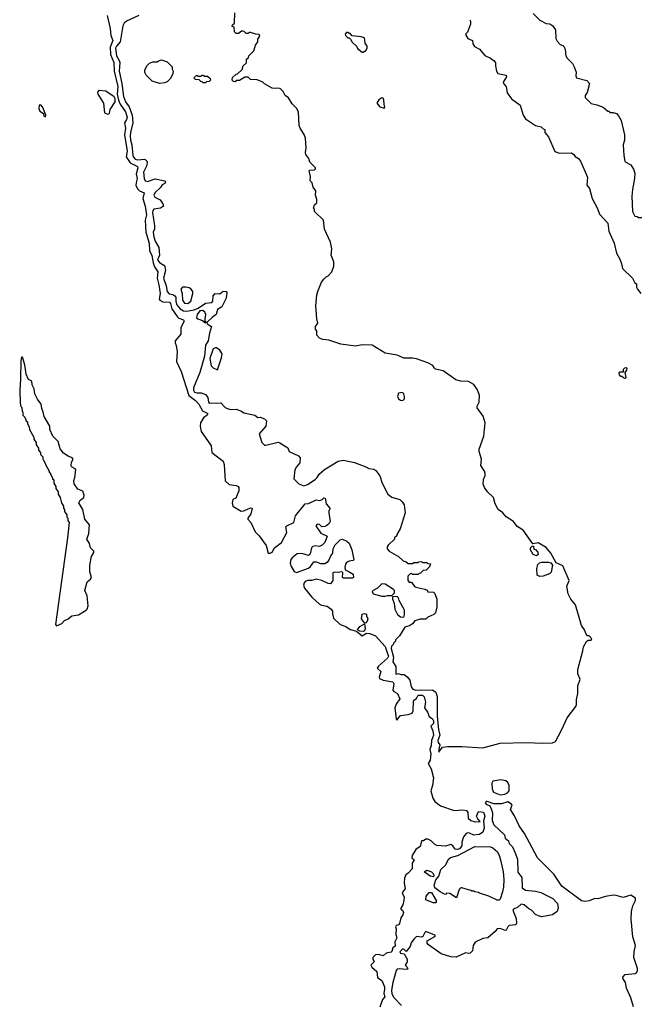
# Model space of a CAD drawing. Extents: x 2673034 to 2765626, y 830478 to 954748.
# Tile 2 of 126: x 2682320 to 2687973, y 851777 to 860766. Entities that reach past the tile are written whole.
import ezdxf

# ---------------------------------------------------------------- set-up
doc = ezdxf.new("R2010")
doc.units = 0

msp = doc.modelspace()

# ---------------------------------------------------------------- linework, layer by layer
at = {"layer": '0CON05XD'}
for points in [[(2683119.5, 860805), (2683146.4, 860686.4), (2683150.6, 860620.6), (2683170.4, 860575), (2683145.3, 860515), (2683148.1, 860448.1), (2683179.7, 860375), (2683181.1, 860295), (2683216.4, 860155), (2683208.8, 860085), (2683221.2, 860031.2), (2683237.7, 859995), (2683285, 859924.3), (2683300, 859875), (2683295.4, 859855), (2683275.5, 859825), (2683284.7, 859775), (2683277.3, 859715), (2683300, 859565), (2683291.5, 859515), (2683328.8, 859458.8), (2683395.5, 859425), (2683398.5, 859415), (2683383.9, 859355), (2683390.4, 859315), (2683386.8, 859293.2), (2683380, 859255), (2683395, 859222.9), (2683414.1, 859204.1), (2683455.8, 859185), (2683444.6, 859135), (2683464.4, 859065), (2683475.7, 858985), (2683466.1, 858935), (2683469.4, 858825), (2683502.5, 858725), (2683505, 858660), (2683524.1, 858614.1), (2683537.4, 858547.4), (2683551.2, 858511.2), (2683579.4, 858465), (2683573.3, 858405), (2683590.6, 858345), (2683600.8, 858265), (2683593.6, 858213.6), (2683598, 858205), (2683625, 858190.5), (2683687.8, 858187.8), (2683696.2, 858176.2), (2683707.6, 858127.6), (2683756.9, 858056.9), (2683772.1, 858042.1), (2683813.8, 858025), (2683820, 858015), (2683789.4, 857955), (2683791.2, 857895), (2683740, 857835), (2683737.5, 857815), (2683748.3, 857791.7)], [(2683406.4, 860803.6), (2683295, 860752.5), (2683272.5, 860735), (2683260.7, 860709.3), (2683237.5, 860565), (2683203.6, 860525), (2683195.5, 860505), (2683202.2, 860435), (2683228.2, 860395), (2683234.1, 860375), (2683228.9, 860295), (2683253.1, 860183.1), (2683267.2, 860065), (2683285.4, 860015), (2683320, 859970), (2683347.1, 859895), (2683353.2, 859825), (2683330, 859735), (2683329.3, 859705), (2683330, 859665), (2683343.4, 859625), (2683352.8, 859525), (2683359.6, 859509.6), (2683375, 859493.5), (2683395, 859487.6), (2683462.6, 859492.6), (2683482.1, 859472.1), (2683480.8, 859435), (2683450.4, 859375), (2683454.6, 859315), (2683464.4, 859295), (2683485, 859289.5), (2683555, 859314.4), (2683645, 859296.2), (2683649.3, 859289.3), (2683645, 859271.2), (2683621.3, 859258.7), (2683605.3, 859234.7), (2683553.1, 859185), (2683543.1, 859165), (2683554, 859145), (2683600.2, 859120.2), (2683626.9, 859085), (2683630.8, 859065), (2683605.6, 859044.4), (2683545, 859036.9), (2683535.7, 859025), (2683532.5, 859005), (2683550.6, 858885), (2683549.6, 858855), (2683538.2, 858825), (2683542.4, 858785), (2683555, 858744), (2683590.6, 858685), (2683594.9, 858615.1), (2683577.5, 858575), (2683595, 858548.2), (2683636.3, 858526.3), (2683645, 858513.8), (2683651.1, 858475), (2683631.6, 858405), (2683657.4, 858337.4), (2683664.7, 858285), (2683683.3, 858263.3), (2683717.8, 858257.8), (2683736.3, 858246.3), (2683743.5, 858233.5), (2683744.3, 858194.3), (2683753.5, 858163.5), (2683785, 858126.9), (2683815, 858107.5), (2683845, 858103.8), (2683912, 858118), (2683947.2, 858132.8), (2684015, 858179.2), (2684074.3, 858185.7), (2684080.8, 858195), (2684085.6, 858245), (2684104.8, 858265.2), (2684145, 858263.8), (2684175, 858288), (2684203.3, 858285), (2684211.4, 858275), (2684202.5, 858225), (2684163.6, 858145), (2684125, 858121.4), (2684113.8, 858075), (2684079, 858051), (2684028.3, 858001.7), (2684030.7, 857990.7), (2684070, 857965), (2684050.8, 857905), (2684038.9, 857835), (2684016.3, 857793.7), (2684007.2, 857695), (2683963.3, 857545), (2683905.4, 857405), (2683904.7, 857385), (2683914.6, 857365), (2683935, 857358.2), (2683975, 857360), (2684014.1, 857344.1), (2684036.1, 857316.1), (2684041.9, 857275), (2684055, 857265.6), (2684155, 857266.7), (2684195, 857224.2), (2684212.5, 857215), (2684245, 857208.8), (2684295, 857210), (2684342.7, 857192.7), (2684365, 857176.2), (2684465, 857156.7), (2684493, 857133), (2684515, 857137.5), (2684555, 857122.5), (2684573, 857103), (2684566.7, 857055), (2684506, 856984), (2684528, 856905), (2684553, 856883), (2684565, 856882), (2684678.3, 856908.3), (2684695, 856903.3), (2684765, 856857.5), (2684777.5, 856825), (2684862.5, 856785), (2684878.8, 856765), (2684875, 856720), (2684845.9, 856684.1)], [(2686145, 854080), (2686176.9, 854123.1), (2686225, 854130.3), (2686355, 854130), (2686545, 854118.6), (2686705, 854161.6), (2686945, 854167.1), (2687090.1, 854159.9), (2687182.5, 854165), (2687208.8, 854175), (2687265, 854280), (2687316.4, 854393.6), (2687393.6, 854496.4), (2687400, 854515), (2687399.3, 854560.7), (2687412.5, 854615), (2687411.2, 854685), (2687432.5, 854745), (2687413.8, 854795), (2687413.8, 854835), (2687457.5, 855005), (2687465, 855040), (2687491.2, 855088.8), (2687508.3, 855101.7), (2687535, 855100), (2687540, 855115), (2687515, 855140), (2687501.7, 855141.7), (2687487.5, 855155), (2687472.5, 855195), (2687446.7, 855235), (2687391.2, 855425), (2687350, 855475), (2687324.1, 855524.1), (2687312.5, 855595), (2687332.5, 855645), (2687275, 855780), (2687215, 855807.5), (2687165.8, 855895.8), (2687125, 855946.7), (2687049.3, 855989.3), (2687001.7, 855981.7), (2686913.8, 856105), (2686859.4, 856139.4), (2686825, 856185.7), (2686757.8, 856227.8), (2686728, 856265), (2686685.8, 856295), (2686657.1, 856345), (2686644.1, 856404.1), (2686587, 856457), (2686560, 856495), (2686548.8, 856525), (2686552, 856568), (2686566.1, 856603.9), (2686566.2, 856625), (2686560, 856645), (2686526.2, 856696.2), (2686532.9, 856755), (2686513.6, 856823.6), (2686513.3, 856845), (2686556.2, 856965), (2686566.2, 857085), (2686547.7, 857147.7), (2686493, 857223), (2686493, 857237), (2686513.3, 857275), (2686516.2, 857335), (2686497.7, 857387.7), (2686465, 857436.7), (2686414, 857464), (2686345, 857466.2), (2686298.3, 857478.3), (2686185, 857560), (2686115, 857576.7), (2686103.3, 857585), (2686089.3, 857609.3), (2686043.9, 857633.9), (2685939.3, 857669.3), (2685903.6, 857676.4), (2685825, 857677.5), (2685765, 857702.5), (2685655, 857722.5), (2685535, 857793.3), (2685445, 857796.7), (2685385, 857786.7), (2685250, 857805), (2685139.3, 857839.3), (2685085, 857847.5), (2685055, 857860), (2685030, 857885), (2685030, 857925), (2685020, 857935), (2685020, 857965), (2685040, 857995), (2685030, 858035), (2685023.3, 858153.3), (2685032.5, 858255), (2685042.5, 858295), (2685075, 858370), (2685093.6, 858396.4), (2685115, 858417.5), (2685135, 858427.5), (2685167, 858463), (2685187.5, 858515), (2685187.5, 858555), (2685162.5, 858615), (2685167.5, 858675), (2685156.7, 858735), (2685101.2, 858855), (2685092.5, 858935), (2685010, 859015), (2685010, 859035), (2685000, 859045), (2685010, 859075), (2685030, 859095), (2685030, 859125), (2685020, 859165), (2685022.5, 859205), (2684998.3, 859238.3), (2684987, 859277), (2684970, 859295), (2684972.5, 859335), (2684960, 859385), (2684968.3, 859391.7), (2685010, 859395), (2685020, 859405), (2685017.5, 859415), (2684966.4, 859466.4), (2684958.3, 859498.3), (2684931.2, 859535), (2684926.7, 859555), (2684933.3, 859595), (2684927.5, 859685), (2684917, 859717), (2684880, 859775), (2684870.7, 859800.7), (2684863.3, 859925), (2684845, 859957.5), (2684807, 859997), (2684773, 860053), (2684743.6, 860073.6), (2684725, 860110), (2684700, 860135), (2684685, 860142.5), (2684655, 860137.5), (2684625, 860142.5), (2684555, 860180), (2684537, 860197), (2684487, 860217), (2684425, 860220), (2684405, 860240), (2684375, 860240), (2684325, 860210), (2684295, 860210), (2684285, 860200), (2684271.7, 860201.7), (2684260, 860215), (2684261.7, 860238.3), (2684295, 860270), (2684308.3, 860271.7), (2684348.3, 860311.7), (2684360, 860345), (2684388.3, 860371.7), (2684390, 860405), (2684408.3, 860421.7), (2684410, 860435), (2684457, 860483), (2684472.5, 860535), (2684492.5, 860565), (2684493, 860587), (2684510, 860615), (2684505, 860630), (2684473, 860633), (2684425, 860650), (2684415, 860650), (2684405, 860640), (2684385, 860640), (2684367, 860657), (2684355, 860660), (2684345, 860660), (2684315, 860640), (2684295, 860640), (2684280, 860655), (2684278.3, 860698.3), (2684260, 860705), (2684261.7, 860718.3), (2684280, 860735), (2684281.7, 860828.3)], [(2686426.4, 860766.4), (2686433, 860753), (2686432.5, 860725), (2686407, 860653), (2686391.7, 860638.3), (2686390, 860625), (2686410, 860595), (2686450, 860575), (2686453.3, 860545), (2686470.5, 860520.5), (2686515.9, 860495.9), (2686565, 860440), (2686616.1, 860416.1), (2686649.3, 860389.3), (2686661.7, 860371.7), (2686660, 860345), (2686670, 860295), (2686683.6, 860273.6), (2686760, 860260), (2686762.5, 860245), (2686732.5, 860195), (2686733, 860183), (2686751.7, 860161.7), (2686760, 860155), (2686768.3, 860098.3), (2686806.2, 860045), (2686887.5, 859985), (2686914.2, 859895), (2686935, 859860), (2687025, 859800), (2687077, 859787), (2687095, 859770), (2687110, 859765), (2687110, 859735), (2687146.4, 859696.4), (2687202.3, 859562.3), (2687245, 859547.5), (2687355, 859550), (2687376.4, 859536.4), (2687387, 859517), (2687417.7, 859497.7), (2687436.7, 859475), (2687499.3, 859329.3), (2687493.3, 859255), (2687518.8, 859225), (2687542.3, 859132.3), (2687591.7, 859041.7), (2687610.8, 858990.8), (2687685, 858910), (2687696, 858835), (2687744, 858725), (2687766.2, 858635), (2687794, 858585), (2687810.3, 858540.3), (2687820, 858495), (2687911.2, 858405), (2687933.8, 858363.8), (2687947.5, 858355), (2687947.5, 858325), (2687957.5, 858305), (2687987.5, 858265)], [(2687003.9, 860823.9), (2687065, 860762.5), (2687123, 860733), (2687157, 860727), (2687185, 860710), (2687192.5, 860695), (2687207.5, 860675), (2687213.3, 860595), (2687225, 860570), (2687250.7, 860540.7), (2687275, 860530), (2687287, 860517), (2687297.5, 860495), (2687303.3, 860435), (2687313.9, 860413.9), (2687362.5, 860365), (2687380, 860335), (2687396.4, 860286.4), (2687393.3, 860255), (2687400, 860235), (2687495, 860210), (2687520, 860185), (2687497, 860103), (2687480, 860075), (2687480, 860055), (2687535, 860000), (2687585, 859990), (2687645, 859967.5), (2687685, 859930), (2687695, 859930), (2687705, 859920), (2687735, 859920), (2687765, 859910), (2687785, 859890), (2687807.5, 859845), (2687837.5, 859715), (2687837, 859667), (2687827.5, 859625), (2687833, 859527), (2687842.5, 859475), (2687850, 859465), (2687895, 859440), (2687921.7, 859401.7), (2687932.5, 859365), (2687930, 859315), (2687910, 859215), (2687906.7, 859155), (2687912.5, 859015), (2687931.7, 858971.7), (2687955, 858970), (2687965, 858960), (2687995, 858960)], [(2685455, 860470), (2685465, 860480), (2685475, 860480), (2685490, 860505), (2685490, 860525), (2685473, 860553), (2685465, 860600), (2685435, 860610), (2685355, 860620), (2685335, 860640), (2685325, 860640), (2685315, 860650), (2685301.7, 860648.3), (2685290, 860635), (2685291.7, 860621.7), (2685315, 860600), (2685325, 860600), (2685338.3, 860588.3), (2685355, 860560), (2685395, 860520), (2685403.6, 860503.6), (2685445, 860470), (2685455, 860470)], [(2683595, 860182.5), (2683530, 860205), (2683475, 860260), (2683463, 860283), (2683462.5, 860305), (2683480, 860345), (2683505, 860370), (2683535, 860380), (2683575, 860380), (2683585, 860390), (2683615, 860400), (2683665, 860380), (2683710, 860335), (2683710, 860315), (2683720, 860295), (2683717.5, 860275), (2683695, 860230), (2683665, 860200), (2683641.7, 860188.3), (2683595, 860182.5)], [(2684015, 860190), (2683995, 860190), (2683985, 860200), (2683971.7, 860201.7), (2683958.3, 860218.3), (2683925, 860220), (2683910, 860235), (2683935, 860260), (2683945, 860250), (2683975, 860250), (2683985, 860260), (2683995, 860260), (2684005, 860250), (2684035, 860250), (2684058.3, 860228.3), (2684060, 860215), (2684048.3, 860201.7), (2684025, 860200), (2684015, 860190)], [(2683125, 859903.3), (2683138.8, 859911.2), (2683144.2, 859945), (2683191.5, 860015), (2683191.9, 860045), (2683180.5, 860060.5), (2683105, 860112.5), (2683041.2, 860118.8), (2683029.2, 860105), (2683031.4, 860085), (2683083.1, 860005), (2683093.3, 859915), (2683125, 859903.3)], [(2685645, 859960), (2685652.5, 859967.5), (2685644, 859995), (2685643.3, 860035), (2685635, 860050), (2685625, 860052.5), (2685597.5, 860035), (2685577.5, 860005), (2685605, 859971.2), (2685645, 859960)], [(2682555, 859880), (2682557.5, 859895), (2682532.5, 859965), (2682515, 859986.2), (2682497.5, 859985), (2682494.1, 859954.1), (2682505, 859930), (2682538.3, 859908.3), (2682540, 859885), (2682555, 859880)], [(2683855, 858174.5), (2683880.6, 858195), (2683900.6, 858265), (2683898.6, 858285), (2683884.3, 858305), (2683865, 858317.3), (2683834.4, 858325.6), (2683805.6, 858324.4), (2683791.4, 858305), (2683803.6, 858265), (2683805.6, 858205), (2683825, 858179.5), (2683855, 858174.5)], [(2684015, 858000), (2684020, 858005), (2684011.7, 858011.7), (2684010.8, 858035), (2684017.1, 858075), (2684010, 858095), (2683990.9, 858110.9), (2683965, 858109.4), (2683939.1, 858075), (2683934.6, 858044.6), (2683944, 858034), (2683988.5, 858018.5), (2684015, 858000)], [(2683748.3, 857791.7), (2683757.5, 857735), (2683751.4, 857645), (2683792.5, 857555), (2683864.5, 857335), (2683925, 857288.9), (2683955.3, 857255.3), (2683986.4, 857196.4), (2684030, 857175), (2684036.4, 857166.4), (2684030, 857155), (2683997.5, 857132.5), (2683968.5, 857085), (2683965.4, 857055), (2683975.9, 857005.9), (2684056.2, 856895), (2684065.5, 856874.5), (2684074.2, 856814.2), (2684175.6, 856735), (2684185.4, 856705.4), (2684194, 856555), (2684231.1, 856521.1), (2684295, 856512.5), (2684313.3, 856505), (2684320, 856495), (2684319.4, 856465), (2684291.4, 856398.6), (2684265.5, 856384.5), (2684259.5, 856355), (2684265.6, 856325.6), (2684340, 856280), (2684365, 856280.9), (2684425, 856310), (2684440, 856305), (2684429.5, 856255), (2684402.9, 856215), (2684402.9, 856205), (2684428.5, 856175), (2684469.4, 856089.4), (2684505, 856054.4), (2684567.8, 855965), (2684585.9, 855895.9), (2684605, 855894.3), (2684625, 855904.2), (2684645.5, 855944.5), (2684707.3, 855992.7), (2684756, 856084), (2684748.1, 856135), (2684756, 856145), (2684820, 856175), (2684836.9, 856235), (2684925, 856346.7), (2684955, 856350), (2685025, 856383.3), (2685057, 856377), (2685080, 856385), (2685095, 856400), (2685108.3, 856398.3), (2685117.5, 856345), (2685150, 856305), (2685150, 856295), (2685140, 856285), (2685140, 856265), (2685153.3, 856185), (2685143.9, 856166.1), (2685121.4, 856148.6), (2685105, 856140), (2685077, 856137), (2685055, 856157.5), (2685035, 856160), (2685022.5, 856145), (2685068.3, 856078.3), (2685125, 856050), (2685105, 855992.5), (2685080.5, 855969.5), (2685055, 855956.7), (2685015, 855963.3), (2684993.9, 855956.1), (2684983.3, 855945), (2684969.5, 855890.5), (2684956.2, 855873.8), (2684895, 855892.9), (2684851.1, 855888.9), (2684805.6, 855854.4), (2684793.2, 855836.8), (2684788, 855805), (2684796, 855775), (2684825, 855728.8), (2684845, 855718.8), (2684955, 855760), (2684974.6, 855775.4), (2685005, 855815.8), (2685025, 855816.9), (2685065, 855801.4), (2685105, 855800.8), (2685135, 855820.5), (2685145, 855834.2), (2685159.4, 855870.6), (2685178, 855895), (2685180, 855935), (2685199.5, 855970.5), (2685245, 856017.5), (2685265, 856023.3), (2685306.1, 856006.1), (2685325, 855987.5), (2685350.8, 855925), (2685370, 855835), (2685362.5, 855827.5), (2685325, 855823.8), (2685300.5, 855809.5), (2685291.2, 855795), (2685286.7, 855765), (2685290, 855745), (2685331.2, 855721.2), (2685363.6, 855703.6), (2685365.6, 855675), (2685355, 855666.2), (2685275, 855668.8), (2685263.8, 855675), (2685267.5, 855715), (2685263, 855723), (2685255, 855726.7), (2685225, 855718.8), (2685195, 855723.3), (2685177.5, 855715), (2685176, 855645), (2685155, 855616), (2685135, 855617.5), (2685076.7, 855646.7), (2685025, 855658.9), (2684985, 855645.5), (2684944.7, 855645.3), (2684924.1, 855635.9), (2684914.4, 855625), (2684909.4, 855605), (2684917.1, 855577.1), (2684986.2, 855495), (2685055, 855429.2), (2685075, 855419.4), (2685125, 855412.9), (2685161.9, 855385), (2685174.3, 855365), (2685173, 855343), (2685183, 855303), (2685245.4, 855245.4), (2685295, 855227.1), (2685335, 855198.9), (2685393.6, 855183.6), (2685445, 855141.2), (2685485, 855166), (2685515, 855161.4), (2685565, 855140), (2685655, 855043.8), (2685679.6, 854969.6), (2685684.5, 854955), (2685675, 854935.6), (2685594.4, 854865), (2685581.9, 854845), (2685613.8, 854815), (2685598.6, 854765), (2685602.3, 854752.3), (2685635, 854736.9), (2685725, 854722), (2685733.1, 854703.1), (2685724.3, 854645), (2685732.7, 854632.7), (2685765.6, 854615), (2685788.8, 854565), (2685755, 854516.7), (2685743.2, 854483.2), (2685753.9, 854383.9), (2685761.7, 854371.7), (2685795, 854412.5), (2685865, 854422.5), (2685900, 854435), (2685910, 854455), (2685912.5, 854545), (2685917.5, 854555), (2685941.9, 854568.1), (2685955, 854600.6), (2685995, 854598.5), (2686011.9, 854585), (2686023.8, 854535), (2686012.5, 854485), (2686040, 854445), (2686057.5, 854405), (2686085, 854383.3), (2686096.1, 854365), (2686095, 854340), (2686072.5, 854315), (2686088.5, 854275), (2686095.5, 854235), (2686076.9, 854185), (2686075, 854140), (2686063, 854103), (2686071.2, 854065), (2686065.4, 854005), (2686046.2, 853975), (2686075, 853927.5), (2686096.2, 853845), (2686087.3, 853775), (2686071.8, 853725), (2686089.5, 853659.5), (2686107.8, 853627.8), (2686159.7, 853589.7), (2686285, 853547.5), (2686363.2, 853553.2), (2686397.5, 853545), (2686409.3, 853529.3), (2686413.3, 853475), (2686435, 853453.8), (2686476.4, 853443.6), (2686520, 853445), (2686498.8, 853468.8), (2686488.8, 853495), (2686505, 853536.7), (2686551.2, 853531.2), (2686565.4, 853495), (2686553, 853453), (2686558.1, 853385), (2686545, 853347.5), (2686515, 853326.2), (2686465, 853320), (2686425, 853340), (2686405, 853342.5), (2686395, 853337.5), (2686369.2, 853305), (2686353.7, 853256.3), (2686352.9, 853225), (2686333.2, 853196.8), (2686315, 853190), (2686293, 853193), (2686271.2, 853225), (2686254.3, 853234.3), (2686205, 853222), (2686125, 853226.5), (2686105, 853237.8), (2686075, 853270), (2686045, 853284), (2686026.1, 853283.9), (2686005, 853270), (2685985, 853270), (2685972.5, 853217.5), (2685935, 853190), (2685900.6, 853135), (2685898.6, 853115), (2685918.1, 853095), (2685899.6, 853065), (2685901.1, 853015), (2685865, 852972.9), (2685842.2, 852957.8), (2685831.1, 852928.9), (2685827.8, 852885), (2685836.7, 852835), (2685811.2, 852795), (2685827.1, 852755), (2685826.2, 852726.2), (2685816, 852684), (2685796.7, 852655), (2685797.5, 852645), (2685812.5, 852635), (2685822.5, 852615), (2685816.7, 852595), (2685796.2, 852565), (2685784.2, 852515.8), (2685775, 852503.3), (2685755, 852496), (2685750, 852485), (2685756.2, 852465), (2685753.3, 852415), (2685760, 852385), (2685743.9, 852346.1), (2685745, 852307.5), (2685725, 852292.5), (2685715, 852257.5), (2685707.9, 852252.1), (2685665, 852242.7), (2685635, 852220), (2685595, 852230), (2685565, 852227.5), (2685542.9, 852205), (2685541.4, 852191.4), (2685553.3, 852165), (2685523.8, 852135), (2685533.8, 852115), (2685578.8, 852075), (2685585, 852022.5), (2685623, 851993), (2685647.5, 851935), (2685650, 851915), (2685642.5, 851875), (2685652.5, 851845), (2685630.3, 851819.7), (2685605, 851751.2)], [(2682655, 855233.3), (2682705, 855252.5), (2682729.3, 855280.7), (2682761.4, 855295), (2682795, 855323.1), (2682855, 855333.2), (2682925.8, 855374.2), (2682936.5, 855385), (2682944.4, 855415), (2682934.4, 855505.6), (2682913.6, 855555), (2682935.4, 855635), (2682965, 855658.9), (2682974.5, 855675), (2682960, 855725), (2682960, 855785), (2682973.6, 855865), (2682995, 855902), (2682995.6, 855915), (2682966.4, 855945), (2682956.4, 855985), (2682933.6, 856025), (2682950.4, 856075), (2682955.6, 856155), (2682915.7, 856205.7), (2682895.4, 856295), (2682858.2, 856355), (2682870.4, 856379.6), (2682905, 856403.3), (2682907.5, 856425), (2682895, 856460.8), (2682850.4, 856480.4), (2682818.1, 856528.1), (2682814.5, 856555), (2682824.4, 856585), (2682831.5, 856655), (2682825.9, 856665.9), (2682793.8, 856683.8), (2682788.2, 856695), (2682791.8, 856725), (2682807.3, 856755), (2682799.4, 856765), (2682761.1, 856781.1), (2682719.6, 856809.6), (2682689.3, 856849.3), (2682669.5, 856915), (2682621.1, 856965), (2682594.6, 857024.6), (2682596, 857056), (2682542.3, 857142.3), (2682535, 857183.3), (2682520.5, 857215), (2682515.5, 857255), (2682482.6, 857302.6), (2682459.5, 857349.5), (2682451.2, 857395), (2682433.9, 857433.9), (2682431.1, 857465), (2682401.1, 857481.1), (2682378.6, 857528.6), (2682368, 857615), (2682345, 857683.8), (2682335, 857686.2), (2682330.9, 857655), (2682328.1, 857485), (2682320, 857385), (2682324.2, 857264.2), (2682330, 857235), (2682340, 857225), (2682343, 857193), (2682350, 857185), (2682350, 857155), (2682368.3, 857138.3), (2682380, 857105), (2682390, 857095), (2682390, 857075), (2682405, 857050), (2682410, 857025), (2682450, 856955), (2682450, 856935), (2682470, 856905), (2682470, 856885), (2682490, 856855), (2682490, 856835), (2682510, 856815), (2682510, 856795), (2682530, 856775), (2682530, 856755), (2682538.3, 856748.3), (2682570, 856675), (2682580, 856665), (2682580, 856655), (2682590, 856645), (2682590, 856635), (2682600, 856625), (2682600, 856615), (2682610, 856605), (2682610, 856595), (2682620, 856585), (2682620, 856575), (2682630, 856565), (2682630, 856535), (2682650, 856505), (2682650, 856485), (2682670, 856455), (2682670, 856435), (2682690, 856405), (2682700, 856355), (2682720, 856325), (2682720, 856305), (2682730, 856295), (2682730, 856275), (2682750, 856245), (2682750, 856225), (2682760, 856215), (2682760, 856195), (2682770, 856175), (2682757, 856037), (2682647.5, 855245), (2682655, 855233.3)], [(2684125, 857570), (2684162.3, 857677.7), (2684166.2, 857715), (2684145, 857748.8), (2684115, 857770), (2684105, 857770), (2684085, 857760), (2684054.3, 857674.3), (2684067.5, 857605), (2684085, 857587.5), (2684125, 857570)], [(2687845, 857490), (2687830, 857495), (2687815, 857510), (2687805, 857510), (2687793, 857523), (2687790, 857545), (2687795, 857550), (2687828.3, 857551.7), (2687830, 857575), (2687841.7, 857588.3), (2687855, 857590), (2687860, 857585), (2687857.5, 857565), (2687840, 857545), (2687850, 857495), (2687845, 857490)], [(2685815, 857290), (2685830, 857305), (2685832.5, 857325), (2685825, 857350), (2685811.7, 857361.7), (2685775, 857357.5), (2685767.5, 857325), (2685777.5, 857305), (2685795, 857292.5), (2685815, 857290)], [(2684845.9, 856684.1), (2684830, 856655), (2684821.2, 856575), (2684868.3, 856528.3), (2684911.4, 856511.4), (2684945, 856522.9), (2685015, 856569.5), (2685035, 856587.1), (2685053.8, 856616.2), (2685101.5, 856658.5), (2685225, 856736), (2685273.9, 856743.9), (2685375, 856722), (2685477.5, 856685), (2685505, 856668.8), (2685551.7, 856661.7), (2685569.5, 856649.5), (2685605, 856602.5), (2685626, 856535), (2685678.8, 856435), (2685715, 856406.7), (2685787, 856387), (2685810, 856365), (2685827, 856337), (2685837.5, 856265), (2685791.7, 856118.3), (2685760, 856065), (2685760, 856055), (2685740, 856035), (2685740, 856025), (2685680.7, 855969.3), (2685672.5, 855955), (2685672.5, 855935), (2685690, 855915), (2685776.7, 855866.7), (2685820, 855825), (2685847, 855817), (2685865, 855800), (2685905, 855800), (2685915, 855810), (2685955, 855810), (2685963, 855817), (2685985, 855820), (2685995, 855810), (2686035, 855810), (2686045, 855800), (2686068.3, 855798.3), (2686058.3, 855771.7), (2686028.3, 855741.7), (2686001.7, 855738.3), (2685978.3, 855711.7), (2685965, 855710), (2685955, 855700), (2685905, 855700), (2685895, 855710), (2685881.7, 855708.3), (2685860, 855685), (2685860, 855645), (2685875, 855630), (2685895, 855630), (2685922.3, 855592.3), (2685935, 855583.8), (2686015, 855567.5), (2686036.4, 855556.4), (2686045, 855542.5), (2686095, 855540), (2686107, 855527), (2686127.5, 855475), (2686127.5, 855405), (2686115, 855350), (2686100, 855335), (2686045, 855312.5), (2686025, 855292.5), (2685975, 855292.5), (2685925, 855277.5), (2685905, 855250), (2685877, 855233), (2685835, 855220), (2685785, 855140), (2685750, 855105), (2685748.3, 855091.7), (2685730, 855075), (2685730, 855065), (2685713, 855047), (2685710, 855025), (2685729.5, 854945), (2685726, 854905), (2685752.1, 854862.1), (2685753.3, 854795), (2685755, 854790), (2685775, 854797.5), (2685798.3, 854788.3), (2685827, 854787), (2685856.7, 854766.7), (2685880, 854735), (2685891.2, 854675), (2685907.5, 854655), (2685935.8, 854645.8), (2686085, 854648.1), (2686116.1, 854626.1), (2686127.7, 854587.7), (2686127.9, 854405), (2686140.4, 854285), (2686154.6, 854235), (2686134.7, 854185), (2686137.6, 854167.6), (2686153.3, 854145), (2686143.3, 854105), (2686145, 854080)], [(2687035, 855870), (2687005, 855882.5), (2686980, 855925), (2686980, 855945), (2686995, 855960), (2687008.3, 855958.3), (2687011.7, 855931.7), (2687025, 855930), (2687047.5, 855905), (2687050, 855885), (2687035, 855870)], [(2687065, 855681.2), (2687040.8, 855695), (2687037.5, 855755), (2687047.7, 855792.3), (2687062.3, 855807.7), (2687085, 855812), (2687145, 855813.6), (2687167.4, 855807.4), (2687181.9, 855785), (2687168.1, 855721.9), (2687155, 855706.5), (2687095, 855684.5), (2687065, 855681.2)], [(2685655, 855503.3), (2685675, 855510), (2685715, 855510), (2685740, 855535), (2685740, 855555), (2685730, 855565), (2685655, 855613.3), (2685623.8, 855616.2), (2685583.9, 855576.1), (2685544.5, 855555.5), (2685536.2, 855545), (2685545, 855524.4), (2685625, 855503.8), (2685655, 855503.3)], [(2685825, 855310), (2685832.5, 855335), (2685830, 855375), (2685783, 855463), (2685777, 855487), (2685765, 855500), (2685721.7, 855498.3), (2685721.7, 855478.3), (2685737.5, 855435), (2685742.5, 855385), (2685767.5, 855335), (2685793, 855313), (2685825, 855310)], [(2685475, 855257.5), (2685465, 855260), (2685438.8, 855295), (2685445, 855337.5), (2685465, 855346), (2685485, 855340), (2685483, 855323), (2685496.7, 855295), (2685490, 855275), (2685475, 855257.5)], [(2685455, 855181.2), (2685423, 855183), (2685402.5, 855195), (2685424, 855225), (2685465, 855250), (2685471.4, 855205), (2685465, 855186.7), (2685455, 855181.2)], [(2686705, 853688.6), (2686745, 853694.4), (2686771.7, 853708.3), (2686785.7, 853724.3), (2686785.7, 853774.3), (2686773.2, 853803.2), (2686755, 853815.6), (2686710, 853825), (2686636, 853815), (2686628.9, 853795), (2686630, 853745), (2686643, 853713), (2686705, 853688.6)], [(2687920, 851755), (2687897.5, 851835), (2687857.5, 851925), (2687847, 851977), (2687825, 852010), (2687823.3, 852025), (2687845, 852047.5), (2687935, 852057.5), (2687946.4, 852063.6), (2687956.7, 852085), (2687956.7, 852105), (2687922.7, 852202.7), (2687925.5, 852255), (2687940, 852315), (2687914.2, 852394.2), (2687898.8, 852555), (2687903, 852623), (2687913.6, 852676.4), (2687937.5, 852725), (2687940, 852745), (2687895, 852772.5), (2687825, 852753.3), (2687761.7, 852771.7), (2687735, 852772.5), (2687665, 852762.5), (2687595, 852740), (2687568.3, 852741.7), (2687515, 852722.5), (2687475, 852716.7), (2687445, 852722.5), (2687267.5, 852855), (2687193.3, 852965), (2687043.2, 853113.2), (2686995.7, 853205.7), (2686926.4, 853336.4), (2686878, 853405), (2686835, 853497.5), (2686797.5, 853555), (2686812.5, 853595), (2686807.5, 853605), (2686773.9, 853623.9), (2686715, 853607.5), (2686645, 853607.5), (2686585, 853627.5), (2686575, 853627.5), (2686567.5, 853615), (2686575, 853602.9), (2686610, 853590), (2686622.9, 853562.9), (2686633.3, 853525), (2686631.2, 853455), (2686646, 853415), (2686743.8, 853323.8), (2686750.8, 853295), (2686779.1, 853269.1), (2686786, 853245), (2686815.5, 853215.5), (2686837.3, 853167.3), (2686862, 853102), (2686863.8, 852983.8), (2686902.5, 852935), (2686905, 852840), (2686935, 852817.5), (2687025, 852810), (2687075, 852796.7), (2687185, 852742.5), (2687226.1, 852696.1), (2687233.3, 852655), (2687222.5, 852625), (2687180, 852595), (2687085, 852576.7), (2687055, 852583.3), (2687027, 852597), (2686990, 852635), (2686965, 852647.5), (2686924, 852684), (2686895, 852690), (2686865, 852662.5), (2686825, 852646.7), (2686820, 852635), (2686848.8, 852558.8), (2686852.1, 852517.9), (2686846.6, 852503.4), (2686787.5, 852495), (2686773.3, 852485), (2686757.5, 852455), (2686749.3, 852450.7), (2686705, 852470), (2686676.7, 852465), (2686658.3, 852441.7), (2686590, 852385), (2686545, 852378.8), (2686475, 852345.5), (2686458.8, 852315), (2686450, 852265), (2686430, 852245), (2686415, 852240), (2686386.1, 852246.1), (2686302.1, 852207.9), (2686255, 852210), (2686165, 852237.6), (2686049.2, 852319.2), (2686039, 852335), (2686038.8, 852355), (2686108.8, 852395), (2686113.3, 852405), (2686109.2, 852409.2), (2686025, 852440), (2686015, 852433.3), (2685998.1, 852395), (2685985, 852389.6), (2685940, 852395), (2685915, 852370), (2685893, 852337), (2685882.5, 852305), (2685845, 852260), (2685828.3, 852278.3), (2685815, 852282.5), (2685787.5, 852255), (2685793, 852243), (2685828.3, 852238.3), (2685855, 852190), (2685856.7, 852165), (2685837.5, 852135), (2685855, 852116.7), (2685861.2, 852098.8), (2685846.4, 852093.6), (2685785, 852101.8), (2685765, 852096.1), (2685755.4, 852085), (2685724.4, 851975), (2685711.6, 851905), (2685715, 851871.2), (2685735, 851838.6), (2685802.2, 851765)], [(2686695, 852726.7), (2686675, 852727.5), (2686600, 852765), (2686515, 852790), (2686507, 852797), (2686473, 852803), (2686465, 852810), (2686445, 852810), (2686437, 852817), (2686355, 852840), (2686345, 852840), (2686330, 852825), (2686305, 852750), (2686245, 852787.5), (2686215, 852790), (2686205, 852780), (2686195, 852782.5), (2686155, 852803.3), (2686108.8, 852838.8), (2686102, 852865), (2686117.5, 852912.5), (2686145, 852947.5), (2686161.7, 853008.3), (2686205, 853047.5), (2686236.2, 853103.8), (2686251.7, 853118.3), (2686316.7, 853135), (2686473.8, 853216.2), (2686615, 853213.5), (2686638, 853205), (2686678.3, 853168.3), (2686695.6, 853135), (2686706.2, 853096.2), (2686730, 852985), (2686736.1, 852916.1), (2686735.6, 852845), (2686725.6, 852805), (2686705, 852736.7), (2686695, 852726.7)], [(2686095, 852940), (2686065, 852947.5), (2686010, 852985), (2686035, 853002.5), (2686077, 852987), (2686091.7, 852971.7), (2686097.5, 852955), (2686095, 852940)], [(2686115, 852702.5), (2686093.6, 852703.6), (2686025, 852730), (2686029.2, 852765), (2686055, 852796.2), (2686077, 852797), (2686120, 852725), (2686120, 852705), (2686115, 852702.5)]]:
    msp.add_lwpolyline(points, dxfattribs=at)

doc.saveas('drawing.dxf')
